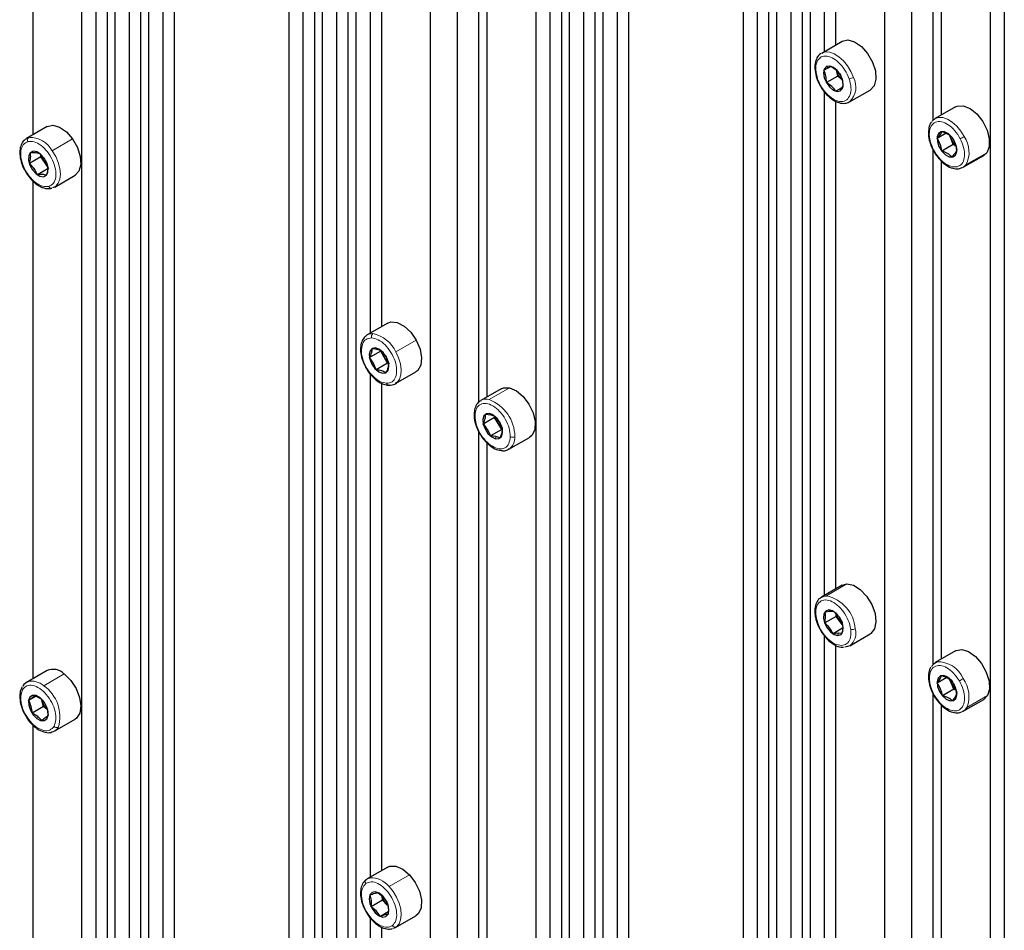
# Paper-space layout 'Blatt4' of a CAD drawing. Header units: millimetres. Extents: x 5 to 418, y 2 to 292.
# Tile 75 of 86: x 240 to 265, y 169 to 192. Entities that reach past the tile are written whole.
import ezdxf

# ---------------------------------------------------------------- set-up
doc = ezdxf.new("R2010")
doc.units = ezdxf.units.MM

psp = doc.layouts.new('Blatt4')

# ---------------------------------------------------------------- linework, layer by layer
at = {"color": 7, "linetype": 'Continuous', "lineweight": 25}
for p, q in [((242.091, 233.044), (242.091, 148.311)), ((242.374, 233.166), (242.374, 148.148)), ((242.572, 233.052), (242.572, 148.034)), ((242.926, 232.562), (242.926, 147.829)), ((243.209, 232.684), (243.209, 147.666)), ((243.406, 232.57), (243.406, 147.552)), ((243.76, 232.081), (243.76, 147.348)), ((244.043, 232.203), (244.043, 147.185)), ((246.9, 230.554), (246.9, 145.535)), ((247.254, 230.064), (247.254, 145.331)), ((247.537, 230.186), (247.537, 145.168)), ((247.734, 230.072), (247.734, 145.054)), ((248.088, 229.582), (248.088, 144.849)), ((248.371, 229.704), (248.371, 144.686)), ((248.569, 229.59), (248.569, 144.572)), ((251.093, 228.909), (251.093, 143.115)), ((250.421, 228.521), (250.421, 143.503)), ((253.051, 227.003), (253.051, 141.984)), ((253.688, 226.635), (253.688, 141.617)), ((253.405, 226.513), (253.405, 141.78)), ((253.885, 226.521), (253.885, 141.503)), ((254.522, 226.153), (254.522, 141.135)), ((254.24, 226.031), (254.24, 141.298)), ((254.72, 226.039), (254.72, 141.021)), ((255.357, 225.671), (255.357, 140.653)), ((255.074, 225.549), (255.074, 140.817)), ((258.213, 224.022), (258.213, 139.004)), ((258.85, 223.655), (258.85, 138.636)), ((258.568, 223.532), (258.568, 138.8)), ((259.048, 223.541), (259.048, 138.522)), ((259.685, 223.173), (259.685, 138.155)), ((259.402, 223.051), (259.402, 138.318)), ((259.882, 223.059), (259.882, 138.041)), ((262.407, 222.377), (262.407, 136.583)), ((261.735, 221.989), (261.735, 136.971)), ((264.365, 220.471), (264.365, 135.453)), ((264.719, 219.981), (264.719, 135.249)), ((241.737, 210.538), (241.737, 155.933)), ((260.236, 203.54), (260.236, 190.986)), ((260.519, 203.305), (260.519, 191.149)), ((262.937, 202.103), (262.937, 189.264)), ((263.149, 201.815), (263.149, 189.402)), ((240.522, 201.317), (240.522, 188.909)), ((248.923, 196.518), (248.923, 183.962)), ((249.206, 196.281), (249.206, 184.126)), ((251.623, 195.087), (251.623, 182.236)), ((251.835, 194.791), (251.835, 182.378)), ((260.172, 190.948), (260.681, 191.242)), ((260.227, 190.52), (260.333, 190.58)), ((260.333, 190.58), (260.401, 190.617)), ((260.57, 190.374), (260.54, 190.528)), ((260.57, 190.374), (260.288, 190.211)), ((260.688, 190.268), (260.57, 190.374)), ((260.698, 190.1), (260.524, 189.999)), ((260.63, 190.058), (260.524, 189.999)), ((260.699, 190.096), (260.63, 190.058)), ((260.236, 189.986), (260.236, 177.431)), ((260.865, 189.732), (261.375, 190.026)), ((260.519, 189.749), (260.519, 177.594)), ((263.506, 189.608), (262.997, 189.314)), ((240.879, 189.116), (240.37, 188.822)), ((240.357, 188.814), (240.427, 188.845)), ((263.267, 188.95), (263.046, 188.822)), ((263.046, 188.822), (263.129, 188.918)), ((263.129, 188.918), (263.173, 188.991)), ((263.387, 188.827), (263.365, 188.887)), ((263.447, 188.669), (263.387, 188.827)), ((263.447, 188.669), (263.164, 188.506)), ((263.512, 188.63), (263.447, 188.669)), ((240.722, 188.359), (240.44, 188.196)), ((240.688, 188.45), (240.807, 188.321)), ((240.722, 188.359), (240.727, 188.408)), ((240.822, 188.219), (240.722, 188.359)), ((240.807, 188.321), (240.887, 188.17)), ((262.937, 188.55), (262.937, 175.71)), ((263.492, 188.455), (263.409, 188.359)), ((263.536, 188.528), (263.492, 188.455)), ((263.697, 188.101), (264.206, 188.395)), ((264.28, 188.461), (264.206, 188.395)), ((240.559, 188.067), (240.44, 188.196)), ((240.921, 188.079), (240.639, 187.916)), ((240.89, 188.123), (240.822, 188.219)), ((263.149, 188.257), (263.149, 175.847)), ((240.639, 187.916), (240.559, 188.067)), ((241.07, 187.609), (241.579, 187.903)), ((240.522, 187.768), (240.522, 175.355)), ((241.083, 187.617), (241.012, 187.585)), ((249.364, 184.217), (248.855, 183.923)), ((248.817, 183.896), (248.855, 183.923)), ((249.193, 183.521), (248.91, 183.358)), ((249.276, 183.37), (249.193, 183.521)), ((249.22, 183.514), (249.323, 183.374)), ((249.013, 183.218), (248.91, 183.358)), ((249.078, 183.055), (249.013, 183.218)), ((249.36, 183.218), (249.078, 183.055)), ((249.36, 183.218), (249.276, 183.37)), ((249.323, 183.374), (249.388, 183.211)), ((248.923, 182.962), (248.923, 170.408)), ((249.555, 182.711), (250.064, 183.005)), ((249.206, 182.726), (249.206, 170.571)), ((249.592, 182.738), (249.555, 182.711)), ((252.192, 182.584), (251.683, 182.29)), ((251.798, 181.948), (251.934, 181.933)), ((252.025, 181.867), (251.743, 181.704)), ((251.934, 181.933), (252.032, 181.896)), ((252.115, 181.719), (252.025, 181.867)), ((252.205, 181.571), (252.115, 181.719)), ((251.623, 181.532), (251.623, 168.686)), ((252.205, 181.571), (251.922, 181.408)), ((251.835, 181.237), (251.835, 168.824)), ((252.058, 181.393), (251.922, 181.408)), ((252.157, 181.356), (252.058, 181.393)), ((252.383, 181.078), (252.892, 181.372)), ((260.678, 177.686), (260.169, 177.392)), ((260.678, 177.686), (260.796, 177.719)), ((260.255, 177.024), (260.383, 177.038)), ((260.383, 177.038), (260.472, 177.031)), ((260.528, 176.909), (260.246, 176.746)), ((260.528, 176.909), (260.53, 176.972)), ((260.632, 176.774), (260.528, 176.909)), ((260.691, 176.613), (260.454, 176.476)), ((260.686, 176.704), (260.632, 176.774)), ((260.236, 176.43), (260.236, 163.877)), ((260.581, 176.491), (260.454, 176.476)), ((260.67, 176.483), (260.581, 176.491)), ((260.869, 176.18), (261.378, 176.473)), ((260.519, 176.193), (260.519, 164.04)), ((263.506, 176.053), (262.997, 175.759)), ((240.879, 175.561), (240.37, 175.267)), ((263.29, 175.386), (263.047, 175.245)), ((263.047, 175.245), (263.121, 175.351)), ((263.121, 175.351), (263.157, 175.435)), ((263.396, 175.251), (263.358, 175.341)), ((263.463, 175.094), (263.181, 174.931)), ((263.463, 175.094), (263.396, 175.251)), ((263.515, 175.068), (263.463, 175.094)), ((240.612, 174.922), (240.422, 174.813)), ((240.576, 174.943), (240.716, 174.862)), ((240.716, 174.862), (240.818, 174.759)), ((262.937, 175), (262.937, 162.155)), ((263.5, 174.912), (263.426, 174.807)), ((263.536, 174.996), (263.5, 174.912)), ((263.697, 174.547), (264.206, 174.841)), ((264.298, 174.935), (264.206, 174.841)), ((240.792, 174.661), (240.51, 174.498)), ((240.792, 174.661), (240.748, 174.818)), ((240.884, 174.591), (240.792, 174.661)), ((263.149, 174.702), (263.149, 162.292)), ((240.649, 174.417), (240.51, 174.498)), ((240.751, 174.314), (240.649, 174.417)), ((241.07, 174.055), (241.579, 174.349)), ((240.522, 174.207), (240.522, 161.8)), ((249.364, 170.663), (248.855, 170.369)), ((249.118, 170.028), (249.25, 169.919)), ((249.236, 169.835), (249.225, 169.94)), ((249.236, 169.835), (248.954, 169.672)), ((249.349, 169.715), (249.236, 169.835)), ((249.25, 169.919), (249.344, 169.788)), ((249.086, 169.563), (248.954, 169.672)), ((249.18, 169.432), (249.086, 169.563)), ((249.376, 169.545), (249.18, 169.432)), ((249.555, 169.156), (250.064, 169.45)), ((248.923, 169.407), (248.923, 156.853)), ((249.206, 169.17), (249.206, 157.017))]:
    psp.add_line(p, q, dxfattribs=at)
at = {"color": 7, "linetype": 'Continuous', "lineweight": 18}
for p, q in [((260.333, 190.58), (260.29, 190.61)), ((260.63, 190.058), (260.634, 190.005)), ((241.009, 188.512), (241.518, 188.806)), ((263.129, 188.918), (263.08, 188.944)), ((240.807, 188.321), (240.807, 188.33)), ((263.492, 188.455), (263.501, 188.406)), ((263.771, 188.167), (264.28, 188.461)), ((240.849, 188.241), (240.822, 188.219)), ((240.559, 188.067), (240.519, 188.035)), ((249.566, 183.499), (250.075, 183.793)), ((249.013, 183.218), (248.969, 183.194)), ((249.312, 183.389), (249.276, 183.37)), ((249.323, 183.374), (249.328, 183.375)), ((251.889, 182.314), (252.398, 182.608)), ((251.934, 181.933), (251.905, 181.965)), ((252.058, 181.393), (252.049, 181.338)), ((260.287, 177.425), (260.796, 177.719)), ((260.383, 177.038), (260.347, 177.071)), ((260.581, 176.491), (260.577, 176.436)), ((240.797, 175.181), (241.306, 175.475)), ((263.121, 175.351), (263.071, 175.375)), ((240.716, 174.862), (240.702, 174.887)), ((263.5, 174.912), (263.51, 174.866)), ((263.789, 174.641), (264.298, 174.935)), ((240.649, 174.417), (240.625, 174.37)), ((249.397, 170.178), (249.906, 170.472)), ((249.25, 169.919), (249.244, 169.937)), ((249.086, 169.563), (249.053, 169.523))]:
    psp.add_line(p, q, dxfattribs=at)
at = {"color": 7, "linetype": 'Continuous', "lineweight": 25, "flags": 128}
for points in [[(260.681, 191.242), (260.823, 191.273), (260.989, 191.226), (261.16, 191.109), (261.315, 190.933), (261.436, 190.722), (261.507, 190.501), (261.52, 190.295), (261.474, 190.13), (261.375, 190.026)], [(260.29, 190.61), (260.236, 190.55), (260.216, 190.452), (260.234, 190.333), (260.287, 190.21), (260.366, 190.102), (260.46, 190.025), (260.554, 189.991), (260.634, 190.005)], [(260.634, 190.005), (260.689, 190.066), (260.708, 190.163), (260.69, 190.282), (260.638, 190.405), (260.558, 190.514), (260.464, 190.591), (260.37, 190.624), (260.29, 190.61)], [(260.051, 190.315), (260.051, 190.314), (260.055, 190.311), (260.061, 190.309), (260.07, 190.308)], [(263.506, 189.608), (263.546, 189.626), (263.696, 189.635), (263.866, 189.567), (264.035, 189.431), (264.182, 189.244), (264.29, 189.027), (264.345, 188.807), (264.342, 188.61), (264.28, 188.461)], [(262.924, 189.248), (262.995, 189.313), (263.018, 189.324)], [(240.879, 189.116), (240.884, 189.118), (241.026, 189.148), (241.192, 189.1), (241.364, 188.982), (241.518, 188.806)], [(241.518, 188.806), (241.638, 188.594), (241.709, 188.373), (241.721, 188.167), (241.674, 188.003), (241.579, 187.903)], [(263.08, 188.944), (263.047, 188.858), (263.052, 188.745), (263.092, 188.621), (263.163, 188.505), (263.253, 188.415), (263.349, 188.365), (263.436, 188.362), (263.501, 188.406)], [(263.501, 188.406), (263.534, 188.492), (263.529, 188.605), (263.489, 188.729), (263.418, 188.844), (263.328, 188.934), (263.232, 188.985), (263.145, 188.988), (263.08, 188.944)], [(263.387, 188.827), (263.376, 188.863), (263.371, 188.88)], [(240.807, 188.33), (240.72, 188.427), (240.624, 188.486), (240.534, 188.499), (240.463, 188.464), (240.424, 188.386), (240.42, 188.278), (240.454, 188.154), (240.519, 188.035)], [(240.519, 188.035), (240.606, 187.939), (240.702, 187.88), (240.792, 187.866), (240.863, 187.901), (240.903, 187.979), (240.906, 188.088), (240.872, 188.211), (240.807, 188.33)], [(263.771, 188.167), (263.699, 188.102), (263.676, 188.091)], [(249.364, 184.217), (249.444, 184.246), (249.602, 184.232), (249.773, 184.144), (249.938, 183.992), (250.075, 183.793)], [(250.075, 183.793), (250.169, 183.573), (250.208, 183.357), (250.188, 183.172), (250.11, 183.039), (250.064, 183.005)], [(249.328, 183.375), (249.25, 183.485), (249.156, 183.564), (249.062, 183.6), (248.98, 183.589), (248.924, 183.531), (248.902, 183.436), (248.918, 183.317), (248.969, 183.194)], [(248.969, 183.194), (249.047, 183.084), (249.14, 183.005), (249.235, 182.968), (249.317, 182.98), (249.372, 183.038), (249.394, 183.133), (249.379, 183.252), (249.328, 183.375)], [(252.192, 182.584), (252.245, 182.607), (252.398, 182.608)], [(252.398, 182.608), (252.568, 182.534), (252.736, 182.393), (252.88, 182.201), (252.983, 181.983), (253.034, 181.764), (253.025, 181.571), (252.958, 181.427), (252.892, 181.372)], [(251.905, 181.965), (251.82, 181.961), (251.76, 181.91), (251.732, 181.82), (251.741, 181.704), (251.787, 181.58), (251.861, 181.467), (251.953, 181.382), (252.049, 181.338)], [(252.049, 181.338), (252.133, 181.342), (252.194, 181.393), (252.222, 181.483), (252.212, 181.599), (252.167, 181.723), (252.092, 181.836), (252, 181.921), (251.905, 181.965)], [(260.796, 177.719), (260.96, 177.685), (261.132, 177.578), (261.291, 177.412), (261.419, 177.205), (261.499, 176.983), (261.522, 176.773), (261.486, 176.6), (261.395, 176.484), (261.378, 176.473)], [(260.168, 177.391), (260.222, 177.414), (260.287, 177.425)], [(260.347, 177.071), (260.273, 177.044), (260.227, 176.973), (260.217, 176.868), (260.245, 176.746), (260.305, 176.625), (260.39, 176.523), (260.485, 176.457), (260.577, 176.436)], [(260.577, 176.436), (260.652, 176.462), (260.697, 176.534), (260.707, 176.638), (260.68, 176.76), (260.619, 176.881), (260.535, 176.983), (260.439, 177.049), (260.347, 177.071)], [(260.869, 176.18), (260.816, 176.157), (260.75, 176.147)], [(263.506, 176.053), (263.517, 176.059), (263.66, 176.085), (263.828, 176.034), (263.998, 175.912), (264.152, 175.735), (264.27, 175.522), (264.338, 175.3), (264.348, 175.097), (264.298, 174.935)], [(262.905, 175.665), (262.969, 175.74), (263.031, 175.775)], [(241.306, 175.475), (241.469, 175.316), (241.602, 175.114), (241.691, 174.893), (241.724, 174.679), (241.697, 174.499), (241.613, 174.373), (241.579, 174.349)], [(263.071, 175.375), (263.045, 175.283), (263.057, 175.166), (263.104, 175.042), (263.18, 174.93), (263.273, 174.847), (263.368, 174.806), (263.451, 174.812), (263.51, 174.866)], [(263.51, 174.866), (263.536, 174.958), (263.524, 175.075), (263.477, 175.199), (263.401, 175.31), (263.308, 175.393), (263.213, 175.435), (263.13, 175.428), (263.071, 175.375)], [(240.702, 174.887), (240.606, 174.938), (240.518, 174.942), (240.453, 174.898), (240.42, 174.813), (240.424, 174.7), (240.464, 174.576), (240.534, 174.46), (240.625, 174.37)], [(240.625, 174.37), (240.721, 174.319), (240.808, 174.315), (240.873, 174.359), (240.906, 174.443), (240.902, 174.556), (240.862, 174.68), (240.792, 174.796), (240.702, 174.887)], [(263.789, 174.641), (263.725, 174.566), (263.663, 174.531)], [(249.364, 170.663), (249.415, 170.684), (249.568, 170.687), (249.738, 170.613), (249.906, 170.472)], [(249.906, 170.472), (250.05, 170.281), (250.154, 170.063), (250.205, 169.844), (250.197, 169.651), (250.13, 169.506), (250.064, 169.45)], [(248.83, 170.352), (248.886, 170.384), (248.922, 170.395)], [(249.244, 169.937), (249.15, 170.013), (249.055, 170.047), (248.975, 170.032), (248.922, 169.971), (248.902, 169.873), (248.92, 169.754), (248.973, 169.631), (249.053, 169.523)], [(249.053, 169.523), (249.147, 169.446), (249.241, 169.413), (249.321, 169.428), (249.375, 169.489), (249.394, 169.586), (249.376, 169.706), (249.323, 169.829), (249.244, 169.937)], [(249.58, 169.173), (249.524, 169.141), (249.488, 169.13)]]:
    psp.add_lwpolyline(points, dxfattribs=at)
at = {"color": 7, "linetype": 'Continuous', "lineweight": 18, "flags": 128}
for points in [[(260.172, 190.948), (260.264, 190.977), (260.37, 190.971), (260.484, 190.93), (260.6, 190.857), (260.712, 190.755), (260.813, 190.63), (260.898, 190.489), (260.962, 190.339)], [(263.018, 189.324), (263.086, 189.344), (263.191, 189.34), (263.305, 189.301), (263.422, 189.229), (263.534, 189.129), (263.636, 189.005), (263.722, 188.865)], [(241.009, 188.512), (241.095, 188.372), (241.16, 188.223), (241.201, 188.073), (241.215, 187.932), (241.201, 187.806), (241.161, 187.703), (241.097, 187.628), (241.083, 187.617)], [(248.855, 183.923), (248.896, 183.942), (248.995, 183.956)], [(249.566, 183.499), (249.635, 183.351), (249.68, 183.201), (249.699, 183.058), (249.691, 182.929), (249.656, 182.821), (249.596, 182.741), (249.592, 182.738)], [(249.397, 170.178), (249.498, 170.054), (249.583, 169.913), (249.647, 169.764), (249.687, 169.615), (249.7, 169.474), (249.686, 169.348), (249.645, 169.246), (249.58, 169.173)]]:
    psp.add_lwpolyline(points, dxfattribs=at)
at = {"color": 7, "linetype": 'Continuous', "lineweight": 25}
for centre, radius, start, end in [((261.021, 190.63), 0.493, 191.9737, 227.4299), ((263.855, 189.001), 0.499, 200.3861, 225.7532), ((241.225, 188.507), 0.495, 194.2363, 215.5964), ((241.198, 188.483), 0.46, 215.1027, 227.5544), ((249.69, 183.601), 0.474, 191.9454, 209.263), ((249.699, 183.6), 0.482, 208.5583, 226.9198), ((251.555, 181.95), 0.0405, 184.0965, 245.2552), ((252.522, 181.97), 0.478, 193.0084, 211.5871), ((252.522, 181.962), 0.474, 210.8193, 227.8188), ((260.037, 176.945), 0.0304, 195.1782, 257.3648), ((261.025, 177.078), 0.496, 194.2891, 217.7411), ((260.989, 177.046), 0.448, 217.2949, 227.1659), ((241.029, 175.202), 0.389, 44.4904, 112.6505), ((263.812, 175.431), 0.453, 192.9186, 203.4152), ((240.493, 175.054), 0.246, 111.6007, 150.5508), ((263.851, 175.444), 0.494, 202.9132, 226.1148), ((241.227, 174.954), 0.499, 195.8574, 226.0566), ((240.947, 174.268), 0.246, 291.6007, 330.5508), ((249.711, 170.055), 0.497, 193.8091, 223.1511)]:
    psp.add_arc(centre, radius, start, end, dxfattribs=at)
at = {"color": 7, "linetype": 'Continuous', "lineweight": 18}
for centre, radius, start, end in [((260.837, 190.558), 0.251, 274.014, 299.7733), ((260.525, 190.097), 0.499, 312.9884, 29.0043), ((240.476, 188.78), 0.0814, 126.3411, 208.7054), ((240.454, 188.218), 0.628, 27.8873, 92.4689), ((263.189, 189.788), 1.066, 294.0091, 300.0075), ((263.136, 188.473), 0.705, 334.2501, 33.776), ((262.945, 188.555), 0.0238, 268.6579, 305.3969), ((240.989, 187.651), 0.0723, 201.2637, 271.6907), ((249.048, 183.882), 0.0913, 125.6321, 200.1278), ((248.837, 183.173), 0.799, 24.1162, 78.6288), ((249.39, 182.729), 0.0565, 190.4552, 296.3497), ((251.816, 182.049), 0.275, 74.5882, 119.0598), ((251.526, 181.38), 1.003, 0.5045, 68.7784), ((252.187, 181.359), 0.343, 305.012, 4.9595), ((252.473, 181.496), 0.121, 241.5915, 297.2632), ((260.087, 176.524), 0.923, 4.8786, 77.4445), ((260.644, 176.486), 0.38, 306.1645, 17.7492), ((260.936, 176.731), 0.147, 253.3232, 298.5487), ((263.078, 175.113), 0.664, 21.699, 94.0519), ((270.517, 163.54), 13.646, 119.9962, 120.4644), ((263.063, 174.911), 0.775, 339.638, 35.3274), ((240.317, 175.129), 0.0638, 153.1296, 225.1435), ((240.508, 174.877), 0.419, 46.4112, 104.6306), ((240.268, 174.414), 0.931, 343.331, 55.4145), ((263.113, 174.707), 0.266, 119.4362, 122.6027), ((241.124, 174.229), 0.0896, 218.377, 294.1998), ((248.872, 170.296), 0.0702, 126.1347, 218.2083), ((248.955, 169.837), 0.558, 37.6535, 93.3344), ((249.549, 169.244), 0.0774, 207.8701, 293.5759)]:
    psp.add_arc(centre, radius, start, end, dxfattribs=at)
at = {"color": 7, "linetype": 'Continuous', "lineweight": 25}
for points, knots in [([(260.162, 190.938), (260.155, 190.935), (260.106, 190.915), (260.047, 190.827), (259.999, 190.688), (259.996, 190.512), (260.032, 190.382), (260.051, 190.315)], [0, 0, 0, 0, 0.039447, 0.26792, 0.496752, 0.739133, 1, 1, 1, 1]), ([(260.288, 190.211), (260.287, 190.268), (260.286, 190.382), (260.246, 190.474), (260.227, 190.52)], [0, 0, 0, 0, 0.50043, 1, 1, 1, 1]), ([(260.401, 190.617), (260.45, 190.587), (260.548, 190.528), (260.608, 190.446), (260.637, 190.405)], [0, 0, 0, 0, 0.5003625, 1, 1, 1, 1]), ([(260.051, 190.315), (260.063, 190.281), (260.101, 190.184), (260.192, 190.028), (260.327, 189.87), (260.481, 189.754), (260.635, 189.694), (260.774, 189.688), (260.844, 189.726), (260.875, 189.743)], [0, 0, 0, 0, 0.085116, 0.246645, 0.409035, 0.572727, 0.738842, 0.884507, 1, 1, 1, 1]), ([(260.637, 190.405), (260.657, 190.359), (260.697, 190.267), (260.698, 190.153), (260.699, 190.096)], [0, 0, 0, 0, 0.50043, 1, 1, 1, 1]), ([(260.524, 189.999), (260.494, 190.04), (260.434, 190.121), (260.337, 190.181), (260.288, 190.211)], [0, 0, 0, 0, 0.5003625, 1, 1, 1, 1]), ([(262.916, 189.237), (262.909, 189.231), (262.869, 189.194), (262.836, 189.085), (262.822, 188.922), (262.855, 188.728), (262.914, 188.598), (262.944, 188.531)], [0, 0, 0, 0, 0.045568, 0.267151, 0.500515, 0.74392, 1, 1, 1, 1]), ([(240.355, 188.809), (240.324, 188.784), (240.257, 188.729), (240.207, 188.593), (240.195, 188.427), (240.231, 188.239), (240.287, 188.083), (240.34, 188.003), (240.354, 187.982)], [0, 0, 0, 0, 0.162991, 0.342889, 0.532407, 0.729996, 0.928282, 1, 1, 1, 1]), ([(263.164, 188.506), (263.154, 188.565), (263.134, 188.681), (263.075, 188.775), (263.046, 188.822)], [0, 0, 0, 0, 0.50043, 1, 1, 1, 1]), ([(263.173, 188.991), (263.223, 188.972), (263.324, 188.934), (263.387, 188.874), (263.418, 188.844)], [0, 0, 0, 0, 0.5003625, 1, 1, 1, 1]), ([(263.418, 188.844), (263.447, 188.797), (263.505, 188.702), (263.526, 188.586), (263.536, 188.528)], [0, 0, 0, 0, 0.50043, 1, 1, 1, 1]), ([(240.44, 188.196), (240.454, 188.246), (240.481, 188.346), (240.47, 188.424), (240.465, 188.463)], [0, 0, 0, 0, 0.500362, 1, 1, 1, 1]), ([(240.465, 188.463), (240.512, 188.467), (240.605, 188.473), (240.661, 188.458), (240.688, 188.45)], [0, 0, 0, 0, 0.50043, 1, 1, 1, 1]), ([(262.944, 188.531), (262.962, 188.499), (263.015, 188.406), (263.126, 188.268), (263.276, 188.141), (263.43, 188.07), (263.568, 188.051), (263.639, 188.081), (263.669, 188.093)], [0, 0, 0, 0, 0.102534, 0.297701, 0.494717, 0.694444, 0.872651, 1, 1, 1, 1]), ([(263.409, 188.359), (263.378, 188.389), (263.315, 188.449), (263.215, 188.487), (263.164, 188.506)], [0, 0, 0, 0, 0.5003625, 1, 1, 1, 1]), ([(240.887, 188.17), (240.892, 188.131), (240.903, 188.053), (240.876, 187.953), (240.862, 187.903)], [0, 0, 0, 0, 0.500362, 1, 1, 1, 1]), ([(240.354, 187.982), (240.377, 187.943), (240.436, 187.844), (240.563, 187.715), (240.719, 187.61), (240.87, 187.561), (240.96, 187.574), (240.999, 187.58)], [0, 0, 0, 0, 0.142534, 0.366873, 0.593408, 0.823422, 1, 1, 1, 1]), ([(240.862, 187.903), (240.835, 187.911), (240.779, 187.926), (240.686, 187.919), (240.639, 187.916)], [0, 0, 0, 0, 0.50043, 1, 1, 1, 1]), ([(248.81, 183.889), (248.781, 183.857), (248.721, 183.791), (248.683, 183.642), (248.688, 183.468), (248.726, 183.301), (248.776, 183.203), (248.794, 183.167)], [0, 0, 0, 0, 0.200977, 0.412993, 0.637789, 0.868766, 1, 1, 1, 1]), ([(248.91, 183.358), (248.932, 183.402), (248.974, 183.489), (248.979, 183.555), (248.982, 183.588)], [0, 0, 0, 0, 0.500362, 1, 1, 1, 1]), ([(248.982, 183.588), (249.031, 183.581), (249.129, 183.568), (249.19, 183.532), (249.22, 183.514)], [0, 0, 0, 0, 0.50043, 1, 1, 1, 1]), ([(248.794, 183.167), (248.806, 183.14), (248.847, 183.049), (248.953, 182.911), (249.099, 182.776), (249.249, 182.691), (249.345, 182.677), (249.388, 182.671)], [0, 0, 0, 0, 0.100506, 0.333758, 0.568332, 0.805788, 1, 1, 1, 1]), ([(249.388, 183.211), (249.385, 183.178), (249.38, 183.113), (249.338, 183.025), (249.316, 182.982)], [0, 0, 0, 0, 0.500362, 1, 1, 1, 1]), ([(249.316, 182.982), (249.286, 182.999), (249.226, 183.035), (249.127, 183.048), (249.078, 183.055)], [0, 0, 0, 0, 0.50043, 1, 1, 1, 1]), ([(249.388, 182.671), (249.416, 182.673), (249.491, 182.676), (249.569, 182.703), (249.599, 182.743), (249.6, 182.745)], [0, 0, 0, 0, 0.357999, 0.973928, 1, 1, 1, 1]), ([(251.685, 182.285), (251.654, 182.265), (251.586, 182.219), (251.529, 182.098), (251.519, 181.997), (251.515, 181.947)], [0, 0, 0, 0, 0.297387, 0.656642, 1, 1, 1, 1]), ([(251.515, 181.947), (251.516, 181.915), (251.518, 181.823), (251.559, 181.658), (251.646, 181.466), (251.769, 181.291), (251.914, 181.154), (252.044, 181.071), (252.12, 181.059), (252.144, 181.056)], [0, 0, 0, 0, 0.0885132, 0.2551044, 0.4214485, 0.5877822, 0.754987, 0.9241441, 1, 1, 1, 1]), ([(251.743, 181.704), (251.762, 181.751), (251.799, 181.843), (251.799, 181.913), (251.798, 181.948)], [0, 0, 0, 0, 0.5004301, 1, 1, 1, 1]), ([(251.922, 181.408), (251.902, 181.463), (251.861, 181.573), (251.782, 181.661), (251.743, 181.704)], [0, 0, 0, 0, 0.500362, 1, 1, 1, 1]), ([(252.032, 181.896), (252.072, 181.852), (252.151, 181.764), (252.191, 181.654), (252.212, 181.599)], [0, 0, 0, 0, 0.500362, 1, 1, 1, 1]), ([(252.212, 181.599), (252.212, 181.564), (252.213, 181.494), (252.175, 181.402), (252.157, 181.356)], [0, 0, 0, 0, 0.50043, 1, 1, 1, 1]), ([(252.144, 181.056), (252.174, 181.048), (252.25, 181.029), (252.336, 181.044), (252.375, 181.077), (252.382, 181.083)], [0, 0, 0, 0, 0.3526943, 0.889417, 1, 1, 1, 1]), ([(260.172, 177.384), (260.154, 177.376), (260.095, 177.35), (260.035, 177.249), (259.994, 177.107), (260.003, 176.994), (260.007, 176.937)], [0, 0, 0, 0, 0.1236484, 0.4146427, 0.7091263, 1, 1, 1, 1]), ([(260.007, 176.937), (260.013, 176.904), (260.03, 176.807), (260.093, 176.642), (260.202, 176.459), (260.339, 176.304), (260.494, 176.194), (260.625, 176.139), (260.697, 176.145), (260.718, 176.146)], [0, 0, 0, 0, 0.088364, 0.255493, 0.422587, 0.590239, 0.759341, 0.930993, 1, 1, 1, 1]), ([(260.246, 176.746), (260.257, 176.798), (260.279, 176.901), (260.263, 176.983), (260.255, 177.024)], [0, 0, 0, 0, 0.50043, 1, 1, 1, 1]), ([(260.472, 177.031), (260.516, 176.991), (260.604, 176.912), (260.654, 176.811), (260.679, 176.761)], [0, 0, 0, 0, 0.500362, 1, 1, 1, 1]), ([(260.454, 176.476), (260.428, 176.527), (260.378, 176.628), (260.29, 176.707), (260.246, 176.746)], [0, 0, 0, 0, 0.500362, 1, 1, 1, 1]), ([(260.679, 176.761), (260.687, 176.72), (260.703, 176.638), (260.681, 176.535), (260.67, 176.483)], [0, 0, 0, 0, 0.50043, 1, 1, 1, 1]), ([(262.892, 175.646), (262.885, 175.637), (262.849, 175.593), (262.827, 175.474), (262.829, 175.301), (262.877, 175.11), (262.939, 174.989), (262.97, 174.931)], [0, 0, 0, 0, 0.053885, 0.280921, 0.521644, 0.768809, 1, 1, 1, 1]), ([(263.157, 175.435), (263.207, 175.419), (263.307, 175.389), (263.37, 175.336), (263.401, 175.31)], [0, 0, 0, 0, 0.5003625, 1, 1, 1, 1]), ([(240.26, 175.157), (240.248, 175.132), (240.213, 175.063), (240.194, 174.921), (240.216, 174.737), (240.278, 174.546), (240.349, 174.432), (240.382, 174.378)], [0, 0, 0, 0, 0.124511, 0.342182, 0.567485, 0.795363, 1, 1, 1, 1]), ([(263.181, 174.931), (263.168, 174.989), (263.142, 175.105), (263.078, 175.199), (263.047, 175.245)], [0, 0, 0, 0, 0.50043, 1, 1, 1, 1]), ([(263.401, 175.31), (263.433, 175.263), (263.497, 175.169), (263.523, 175.054), (263.536, 174.996)], [0, 0, 0, 0, 0.5004301, 1, 1, 1, 1]), ([(240.422, 174.813), (240.457, 174.84), (240.527, 174.894), (240.56, 174.927), (240.576, 174.943)], [0, 0, 0, 0, 0.50043, 1, 1, 1, 1]), ([(262.97, 174.931), (262.989, 174.899), (263.045, 174.809), (263.161, 174.678), (263.316, 174.562), (263.469, 174.508), (263.589, 174.498), (263.64, 174.527), (263.653, 174.534)], [0, 0, 0, 0, 0.110221, 0.320215, 0.532549, 0.74806, 0.936453, 1, 1, 1, 1]), ([(263.426, 174.807), (263.394, 174.833), (263.332, 174.885), (263.231, 174.916), (263.181, 174.931)], [0, 0, 0, 0, 0.500362, 1, 1, 1, 1]), ([(240.51, 174.498), (240.504, 174.556), (240.494, 174.672), (240.446, 174.766), (240.422, 174.813)], [0, 0, 0, 0, 0.500362, 1, 1, 1, 1]), ([(240.818, 174.759), (240.842, 174.712), (240.89, 174.618), (240.901, 174.503), (240.906, 174.445)], [0, 0, 0, 0, 0.500362, 1, 1, 1, 1]), ([(240.382, 174.378), (240.385, 174.372), (240.423, 174.305), (240.524, 174.198), (240.676, 174.077), (240.83, 174.017), (240.953, 174.006), (241.011, 174.034), (241.028, 174.042)], [0, 0, 0, 0, 0.022645, 0.248882, 0.476881, 0.708217, 0.911713, 1, 1, 1, 1]), ([(240.906, 174.445), (240.889, 174.428), (240.857, 174.396), (240.787, 174.341), (240.751, 174.314)], [0, 0, 0, 0, 0.50043, 1, 1, 1, 1]), ([(248.825, 170.349), (248.804, 170.33), (248.751, 170.282), (248.698, 170.166), (248.679, 170.004), (248.707, 169.818), (248.758, 169.661), (248.809, 169.58), (248.822, 169.558)], [0, 0, 0, 0, 0.116473, 0.307235, 0.505632, 0.713846, 0.923669, 1, 1, 1, 1]), ([(248.923, 169.97), (248.965, 169.985), (249.049, 170.016), (249.095, 170.024), (249.118, 170.028)], [0, 0, 0, 0, 0.5004301, 1, 1, 1, 1]), ([(248.954, 169.672), (248.958, 169.727), (248.967, 169.837), (248.938, 169.926), (248.923, 169.97)], [0, 0, 0, 0, 0.500362, 1, 1, 1, 1]), ([(249.344, 169.788), (249.359, 169.744), (249.388, 169.656), (249.379, 169.545), (249.375, 169.49)], [0, 0, 0, 0, 0.500362, 1, 1, 1, 1]), ([(248.822, 169.558), (248.844, 169.519), (248.9, 169.418), (249.024, 169.283), (249.178, 169.171), (249.333, 169.11), (249.429, 169.12), (249.473, 169.125)], [0, 0, 0, 0, 0.139488, 0.359653, 0.581695, 0.807077, 1, 1, 1, 1]), ([(249.375, 169.49), (249.352, 169.486), (249.306, 169.477), (249.222, 169.447), (249.18, 169.432)], [0, 0, 0, 0, 0.50043, 1, 1, 1, 1])]:
    psp.add_open_spline(points, degree=3, knots=knots, dxfattribs=at)
at = {"color": 7, "linetype": 'Continuous', "lineweight": 18}
for points in [[(260.07, 190.308), (260.05, 190.383), (260.011, 190.531), (260.036, 190.719), (260.122, 190.845), (260.261, 190.888), (260.431, 190.844), (260.604, 190.718), (260.76, 190.529), (260.823, 190.381), (260.854, 190.307)], [(260.854, 190.307), (260.874, 190.233), (260.914, 190.085), (260.888, 189.897), (260.802, 189.771), (260.663, 189.727), (260.493, 189.771), (260.32, 189.898), (260.164, 190.086), (260.101, 190.234), (260.07, 190.308)], [(262.959, 188.535), (262.926, 188.609), (262.861, 188.757), (262.842, 188.972), (262.888, 189.14), (262.996, 189.238), (263.149, 189.25), (263.323, 189.174), (263.495, 189.023), (263.58, 188.884), (263.622, 188.814)], [(263.622, 188.814), (263.655, 188.74), (263.72, 188.593), (263.738, 188.378), (263.693, 188.21), (263.585, 188.112), (263.432, 188.1), (263.258, 188.176), (263.086, 188.326), (263.001, 188.466), (262.959, 188.535)], [(240.922, 187.625), (240.872, 187.621), (240.771, 187.613), (240.594, 187.71), (240.43, 187.874), (240.3, 188.086), (240.226, 188.312), (240.219, 188.518), (240.277, 188.678), (240.362, 188.72), (240.404, 188.741)], [(240.404, 188.741), (240.454, 188.745), (240.555, 188.753), (240.732, 188.655), (240.897, 188.492), (241.026, 188.28), (241.1, 188.053), (241.107, 187.848), (241.049, 187.687), (240.964, 187.646), (240.922, 187.625)], [(249.335, 182.719), (249.28, 182.729), (249.17, 182.75), (248.995, 182.885), (248.845, 183.075), (248.741, 183.299), (248.699, 183.52), (248.726, 183.704), (248.815, 183.83), (248.913, 183.844), (248.962, 183.85)], [(248.962, 183.85), (249.017, 183.84), (249.126, 183.819), (249.302, 183.684), (249.451, 183.493), (249.556, 183.27), (249.598, 183.049), (249.571, 182.865), (249.482, 182.739), (249.384, 182.725), (249.335, 182.719)], [(251.538, 181.913), (251.546, 181.975), (251.561, 182.099), (251.665, 182.205), (251.812, 182.23), (251.985, 182.166), (252.156, 182.024), (252.3, 181.826), (252.398, 181.599), (252.41, 181.459), (252.415, 181.39)], [(252.415, 181.39), (252.408, 181.328), (252.392, 181.205), (252.288, 181.098), (252.142, 181.073), (251.969, 181.137), (251.797, 181.279), (251.654, 181.477), (251.555, 181.705), (251.544, 181.844), (251.538, 181.913)], [(260.03, 176.916), (260.027, 176.984), (260.02, 177.121), (260.095, 177.264), (260.221, 177.331), (260.385, 177.309), (260.561, 177.203), (260.72, 177.029), (260.845, 176.811), (260.878, 176.664), (260.894, 176.591)], [(260.894, 176.591), (260.897, 176.522), (260.904, 176.385), (260.829, 176.242), (260.703, 176.175), (260.539, 176.197), (260.363, 176.303), (260.204, 176.477), (260.079, 176.696), (260.046, 176.842), (260.03, 176.916)], [(262.982, 174.938), (262.946, 175.011), (262.874, 175.157), (262.841, 175.377), (262.874, 175.557), (262.971, 175.67), (263.116, 175.7), (263.287, 175.641), (263.462, 175.505), (263.553, 175.37), (263.599, 175.302)], [(241.054, 174.173), (241.022, 174.136), (240.958, 174.061), (240.801, 174.055), (240.628, 174.131), (240.459, 174.283), (240.321, 174.489), (240.236, 174.714), (240.212, 174.931), (240.252, 175.033), (240.272, 175.084)], [(240.272, 175.084), (240.304, 175.121), (240.368, 175.195), (240.525, 175.202), (240.698, 175.126), (240.867, 174.973), (241.005, 174.768), (241.09, 174.543), (241.114, 174.325), (241.074, 174.224), (241.054, 174.173)], [(263.599, 175.302), (263.635, 175.229), (263.707, 175.084), (263.74, 174.863), (263.707, 174.684), (263.61, 174.57), (263.465, 174.541), (263.294, 174.6), (263.119, 174.736), (263.028, 174.871), (262.982, 174.938)], [(249.48, 169.207), (249.438, 169.187), (249.353, 169.145), (249.181, 169.194), (249.007, 169.318), (248.854, 169.506), (248.746, 169.729), (248.7, 169.95), (248.719, 170.143), (248.784, 170.216), (248.817, 170.252)], [(248.817, 170.252), (248.859, 170.273), (248.944, 170.314), (249.116, 170.266), (249.29, 170.142), (249.442, 169.953), (249.55, 169.731), (249.596, 169.51), (249.578, 169.316), (249.513, 169.244), (249.48, 169.207)]]:
    psp.add_open_spline(points, degree=3, dxfattribs=at)

doc.saveas('drawing.dxf')
